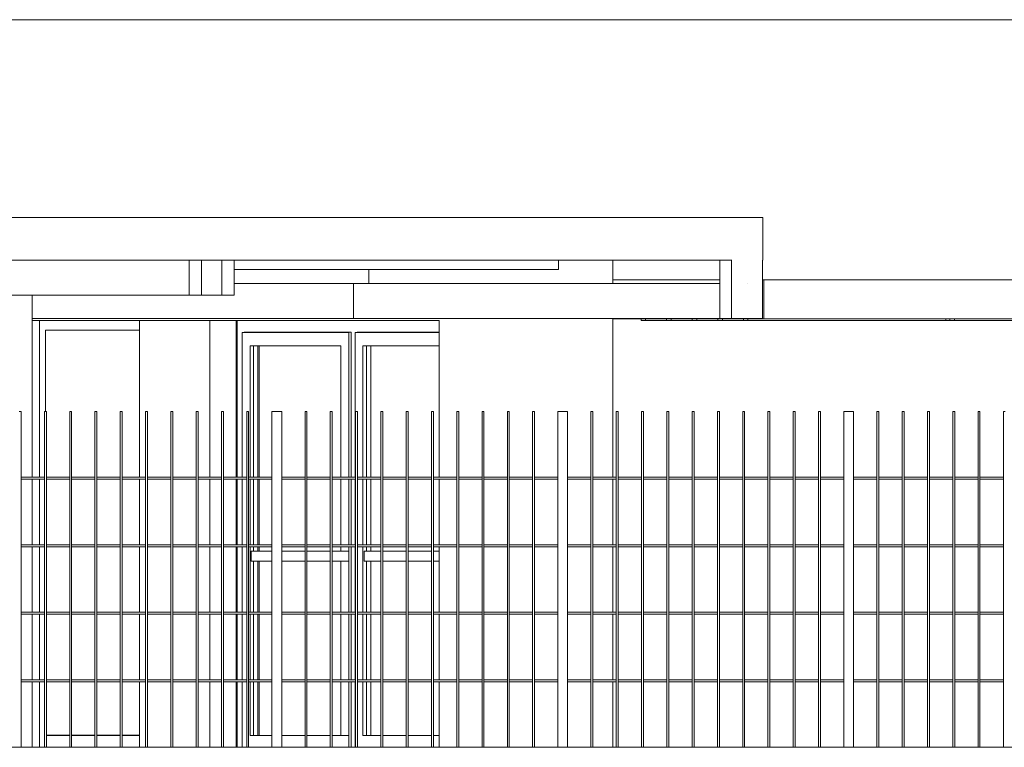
# Model space of a CAD drawing. Extents: x 169645 to 508157, y -5167 to 165945.
# Tile 21 of 130: x 272952 to 278031, y 4000 to 7750. Entities that reach past the tile are written whole.
import ezdxf

# ---------------------------------------------------------------- set-up
doc = ezdxf.new("R2010")
doc.units = 0
doc.header["$MEASUREMENT"] = 0
for name, color, linetype in [('Brise Soleil', 7, 'Continuous'), ('Doublages Inter', 7, 'Continuous'), ('Murs Périphériques', 7, 'Continuous'), ('Plomberie Sanitaire', 7, 'Continuous'), ('Poteaux', 7, 'Continuous'), ('Végétation', 7, 'Continuous')]:
    doc.layers.add(name, color=color, linetype=linetype)

msp = doc.modelspace()

# ---------------------------------------------------------------- linework, layer by layer
for p, q in [((273209.8, 4060), (273089.3, 4060)), ((273340.2, 4060), (273219.8, 4060)), ((273470.7, 4060), (273350.2, 4060)), ((273570, 4060), (273480.7, 4060))]:
    msp.add_line(p, q)
at = {"layer": 'Brise Soleil', "linetype": 'Continuous', "lineweight": 20}
for p, q in [((273825.4, 6330), (273825.4, 6510)), ((273889.5, 6330), (273889.5, 6510)), ((273994.8, 6330), (273994.8, 6510)), ((274058.7, 6330), (274058.7, 6510)), ((275732.1, 6463), (275732.1, 6510)), ((274058.7, 6463), (274753.7, 6463)), ((274591, 6463), (275732.1, 6463)), ((276012.4, 6409), (276564.4, 6409)), ((276784.4, 6409), (276790.5, 6409)), ((276790.5, 6409), (284563.4, 6409)), ((276790.5, 6209), (276790.5, 6409)), ((271576.7, 6330), (273211.7, 6330)), ((273015.4, 6330), (273825.4, 6330)), ((273620.5, 6330), (273825.4, 6330)), ((273750.7, 6330), (273825.4, 6330)), ((273825.4, 6330), (273889.5, 6330)), ((273889.5, 6330), (274058.7, 6330)), ((276012.4, 6209), (276790.5, 6209)), ((276157, 6200), (276157, 6209)), ((276157, 6200), (276181, 6200)), ((276181, 6200), (276181, 6209)), ((276289, 6200), (276181, 6200)), ((276289, 6200), (276289, 6209)), ((276289, 6200), (276313, 6200)), ((276313, 6200), (276313, 6209)), ((276420.9, 6200), (276313, 6200)), ((276420.9, 6200), (276420.9, 6209)), ((276420.9, 6200), (276444.9, 6200)), ((276444.9, 6200), (276444.9, 6209)), ((276552.9, 6200), (276444.9, 6200)), ((276552.9, 6200), (276552.9, 6209)), ((276552.9, 6200), (276576.9, 6200)), ((276576.9, 6200), (276576.9, 6209)), ((276684.9, 6200), (276576.9, 6200)), ((276684.9, 6200), (276684.9, 6209)), ((276684.9, 6200), (276708.9, 6200)), ((276708.9, 6200), (276708.9, 6209)), ((277729.1, 6200), (276708.9, 6200)), ((276790.5, 6209), (279371, 6209)), ((277729.1, 6209), (277729.1, 6200)), ((277750.8, 6200), (277729.1, 6200)), ((277750.8, 6200), (277750.8, 6209)), ((277750.8, 6200), (277774.8, 6200)), ((277774.8, 6200), (277774.8, 6209)), ((278795, 6200), (277774.8, 6200))]:
    msp.add_line(p, q, dxfattribs=at)
at = {"layer": 'Doublages Inter', "linetype": 'Continuous', "lineweight": 20}
for p, q in [((273054.2, 6200), (273054.2, 5392)), ((274074.5, 6200), (274074.5, 5392)), ((273084.2, 5730), (273084.2, 6150)), ((273084.2, 6150), (273570, 6150)), ((273570, 6149.9), (273084.2, 6149.9)), ((273124.2, 6149.9), (273124.2, 6150)), ((273166.2, 6149.9), (273166.2, 6150)), ((274110.5, 6139.9), (274099.7, 6137.9)), ((274649.2, 6137.9), (274099.7, 6137.9)), ((274449, 6137.9), (274099.7, 6137.9)), ((274099.7, 6137.9), (274099.7, 5392)), ((274662.4, 6139.9), (274110.5, 6139.9)), ((274449.1, 6139.9), (274110.5, 6139.9)), ((274662.4, 6139.9), (274649.2, 6137.9)), ((274649.2, 5392), (274649.2, 6137.9)), ((274649.2, 6050.9), (274649.2, 6137.9)), ((274662.4, 5392), (274662.4, 6139.9)), ((274662.4, 6069.2), (274662.4, 6139.9)), ((274692.4, 6139.9), (274681.6, 6137.9)), ((275115.1, 6137.9), (274681.6, 6137.9)), ((274681.6, 6137.9), (274681.6, 6095.7)), ((274681.6, 6137.9), (274681.6, 5392)), ((275115.1, 6139.9), (274692.4, 6139.9)), ((274186.5, 6069.9), (274140.5, 6069.9)), ((274140.5, 6069.9), (274140.5, 5392)), ((274158.5, 6069.9), (274158.5, 5392)), ((274180.5, 6069.9), (274180.5, 5392)), ((274608.4, 6069.9), (274186.5, 6069.9)), ((274186.5, 5392), (274186.5, 6069.9)), ((274608.4, 5392), (274608.4, 6069.9)), ((275115.1, 6069.9), (274722.4, 6069.9)), ((274722.4, 6069.9), (274722.4, 5392)), ((274740.4, 6069.9), (274740.4, 5392)), ((274762.4, 6069.9), (274762.4, 5392)), ((273054.2, 5382), (273054.2, 5044)), ((274074.5, 5382), (274074.5, 5044)), ((274099.7, 5382), (274099.7, 5044)), ((274140.5, 5382), (274140.5, 5044)), ((274158.5, 5382), (274158.5, 5044)), ((274180.5, 5382), (274180.5, 5044)), ((274186.5, 5044), (274186.5, 5382)), ((274608.4, 5044), (274608.4, 5382)), ((274608.4, 5044), (274608.4, 5382)), ((274649.2, 5044), (274649.2, 5382)), ((274662.4, 5044), (274662.4, 5382)), ((274681.6, 5382), (274681.6, 5044)), ((274722.4, 5382), (274722.4, 5044)), ((274740.4, 5382), (274740.4, 5044)), ((274762.4, 5382), (274762.4, 5044)), ((273054.2, 5034), (273054.2, 4696)), ((274074.5, 5034), (274074.5, 4696)), ((274099.7, 5034), (274099.7, 4696)), ((274140.5, 5034), (274140.5, 4696)), ((274158.5, 5034), (274158.5, 5010)), ((274180.5, 5034), (274180.5, 5010)), ((274186.5, 5010), (274186.5, 5034)), ((274608.4, 5010), (274608.4, 5034)), ((274649.2, 4696), (274649.2, 5034)), ((274662.4, 4696), (274662.4, 5034)), ((274681.6, 5034), (274681.6, 4696)), ((274722.4, 5034), (274722.4, 4696)), ((274740.4, 5034), (274740.4, 5010)), ((274762.4, 5034), (274762.4, 5010)), ((274146.5, 5010), (274146.5, 4960)), ((274146.5, 5010), (274253.4, 5010)), ((274303.4, 5010), (274423.8, 5010)), ((274433.8, 5010), (274554.3, 5010)), ((274564.3, 5010), (274649.2, 5010)), ((274728.4, 5010), (274728.4, 4960)), ((274728.4, 5010), (274815.2, 5010)), ((274825.2, 5010), (274945.7, 5010)), ((274955.7, 5010), (275076.1, 5010)), ((275086.1, 5010), (275115.1, 5010)), ((274146.5, 4960), (274253.4, 4960)), ((274158.5, 4960), (274158.5, 4696)), ((274180.5, 4960), (274180.5, 4696)), ((274186.5, 4696), (274186.5, 4960)), ((274303.4, 4960), (274423.8, 4960)), ((274433.8, 4960), (274554.3, 4960)), ((274564.3, 4960), (274649.2, 4960)), ((274608.4, 4696), (274608.4, 4960)), ((274728.4, 4960), (274815.2, 4960)), ((274740.4, 4960), (274740.4, 4696)), ((274762.4, 4960), (274762.4, 4696)), ((274825.2, 4960), (274945.7, 4960)), ((274955.7, 4960), (275076.1, 4960)), ((275086.1, 4960), (275115.1, 4960)), ((273054.2, 4686), (273054.2, 4348)), ((274074.5, 4686), (274074.5, 4348)), ((274099.7, 4686), (274099.7, 4348)), ((274140.5, 4686), (274140.5, 4348)), ((274158.5, 4686), (274158.5, 4348)), ((274180.5, 4686), (274180.5, 4348)), ((274186.5, 4348), (274186.5, 4686)), ((274608.4, 4348), (274608.4, 4686)), ((274649.2, 4348), (274649.2, 4686)), ((274662.4, 4348), (274662.4, 4686)), ((274681.6, 4686), (274681.6, 4348)), ((274722.4, 4686), (274722.4, 4348)), ((274740.4, 4686), (274740.4, 4348)), ((274762.4, 4686), (274762.4, 4348)), ((273054.2, 4338), (273054.2, 4000)), ((274074.5, 4338), (274074.5, 4000)), ((274099.7, 4338), (274099.7, 4060)), ((274140.5, 4338), (274140.5, 4060)), ((274158.5, 4338), (274158.5, 4060)), ((274180.5, 4338), (274180.5, 4060)), ((274186.5, 4060), (274186.5, 4338)), ((274608.4, 4060), (274608.4, 4338)), ((274649.2, 4060), (274649.2, 4338)), ((274662.4, 4060), (274662.4, 4338)), ((274681.6, 4338), (274681.6, 4060)), ((274722.4, 4338), (274722.4, 4060)), ((274740.4, 4338), (274740.4, 4060)), ((274762.4, 4338), (274762.4, 4060)), ((274099.7, 4000), (274099.7, 4060)), ((274253.4, 4060), (274140.5, 4060)), ((274423.8, 4060), (274303.4, 4060)), ((274554.3, 4060), (274433.8, 4060)), ((274649.2, 4060), (274564.3, 4060)), ((274649.2, 4060), (274649.2, 4000)), ((274662.4, 4060), (274662.4, 4000)), ((274681.6, 4000), (274681.6, 4060)), ((274815.2, 4060), (274722.4, 4060)), ((274945.7, 4060), (274825.2, 4060)), ((275076.1, 4060), (274955.7, 4060)), ((275115.1, 4060), (275086.1, 4060))]:
    msp.add_line(p, q, dxfattribs=at)
at = {"layer": 'Murs Périphériques', "linetype": 'Continuous', "lineweight": 20}
for p, q in [((284563.4, 7750), (271241, 7750)), ((272799.8, 6730), (276784.9, 6730)), ((276784.9, 6510), (276784.9, 6730)), ((273825.4, 6510), (272799.8, 6510)), ((275732.1, 6510), (273535.2, 6510)), ((275357.7, 6510), (274590, 6510)), ((276624.7, 6510), (275428.3, 6510)), ((276564.7, 6510), (275428.3, 6510)), ((276012.4, 6510), (276012.4, 6390)), ((276564.4, 6510), (276564.4, 6210)), ((276624.4, 6510), (276624.4, 6210)), ((276784.1, 6510), (276784.9, 6510)), ((276784.4, 6390), (276784.4, 6510)), ((274753.7, 6463), (274753.7, 6390)), ((274673.5, 6390), (274058.7, 6390)), ((274673.5, 6210), (274673.5, 6390)), ((276564.4, 6390), (274673.5, 6390)), ((276704.5, 6390), (276704.4, 6390)), ((276784.5, 6390), (276784.3, 6390)), ((276784.5, 6210), (276784.5, 6390)), ((273015.4, 6210), (274442, 6210)), ((273665.4, 6200), (273015.4, 6200)), ((274450.2, 6200), (273570, 6200)), ((273570, 5392), (273570, 6200)), ((273747.3, 6210), (274673.5, 6210)), ((273932.1, 6200), (273932.1, 5392)), ((274068.2, 6200), (274068.2, 5392)), ((275115.1, 6200), (274074.5, 6200)), ((274673.5, 6210), (274646, 6210)), ((274673.5, 6210), (276012.4, 6210)), ((275115.1, 5956.4), (275115.1, 6200)), ((275253.9, 6210), (276644.4, 6210)), ((275253.9, 6210), (276564.4, 6210)), ((276012.4, 6210), (276012.4, 5392)), ((276624.4, 6210), (276564.4, 6210)), ((276624.4, 6210), (276704.4, 6210)), ((276704.4, 6210), (276704.5, 6210)), ((276704.5, 6210), (276784.5, 6210)), ((275115.1, 5392), (275115.1, 6069.9)), ((273570, 5044), (273570, 5382)), ((273932.1, 5382), (273932.1, 5044)), ((274068.2, 5382), (274068.2, 5044)), ((275115.1, 5044), (275115.1, 5382)), ((276012.4, 5382), (276012.4, 5044)), ((273570, 4696), (273570, 5034)), ((273932.1, 5034), (273932.1, 4696)), ((274068.2, 5034), (274068.2, 4696)), ((275115.1, 4696), (275115.1, 5034)), ((276012.4, 5034), (276012.4, 4696)), ((273570, 4348), (273570, 4686)), ((273932.1, 4686), (273932.1, 4348)), ((274068.2, 4686), (274068.2, 4348)), ((275115.1, 4348), (275115.1, 4686)), ((276012.4, 4686), (276012.4, 4348)), ((273570, 4000), (273570, 4338)), ((273932.1, 4338), (273932.1, 4000)), ((274068.2, 4338), (274068.2, 4000)), ((275115.1, 4000), (275115.1, 4338)), ((276012.4, 4338), (276012.4, 4000))]:
    msp.add_line(p, q, dxfattribs=at)
at = {"layer": 'Plomberie Sanitaire', "linetype": 'Continuous', "lineweight": 20}
for p, q in [((272948.8, 5730), (272958.8, 5730)), ((272958.8, 5730), (272958.8, 4000)), ((273079.3, 4000), (273079.3, 5730)), ((273079.3, 5730), (273089.3, 5730)), ((273089.3, 5730), (273089.3, 4000)), ((273209.8, 4000), (273209.8, 5730)), ((273209.8, 5730), (273219.8, 5730)), ((273219.8, 5730), (273219.8, 4000)), ((273340.2, 4000), (273340.2, 5730)), ((273340.2, 5730), (273350.2, 5730)), ((273350.2, 5730), (273350.2, 4000)), ((273470.7, 4000), (273470.7, 5730)), ((273470.7, 5730), (273480.7, 5730)), ((273480.7, 5730), (273480.7, 4000)), ((273601.1, 4000), (273601.1, 5730)), ((273601.1, 5730), (273611.1, 5730)), ((273611.1, 5730), (273611.1, 4000)), ((273731.6, 4000), (273731.6, 5730)), ((273731.6, 5730), (273741.6, 5730)), ((273741.6, 5730), (273741.6, 4000)), ((273862, 4000), (273862, 5730)), ((273862, 5730), (273872, 5730)), ((273872, 5730), (273872, 4000)), ((273992.5, 4000), (273992.5, 5730)), ((273992.5, 5730), (274002.5, 5730)), ((274002.5, 5730), (274002.5, 4000)), ((274122.9, 4000), (274122.9, 5730)), ((274122.9, 5730), (274132.9, 5730)), ((274132.9, 5730), (274132.9, 4000)), ((274253.4, 4000), (274253.4, 5730)), ((274253.4, 5730), (274303.4, 5730)), ((274303.4, 5730), (274303.4, 4000)), ((274423.8, 4000), (274423.8, 5730)), ((274423.8, 5730), (274433.8, 5730)), ((274433.8, 5730), (274433.8, 4000)), ((274554.3, 4000), (274554.3, 5730)), ((274554.3, 5730), (274564.3, 5730)), ((274564.3, 5730), (274564.3, 4000)), ((274684.8, 4000), (274684.8, 5730)), ((274684.8, 5730), (274694.8, 5730)), ((274684.8, 4000), (274684.8, 5730)), ((274684.8, 5730), (274694.8, 5730)), ((274694.8, 5730), (274694.8, 4000)), ((274694.8, 5730), (274694.8, 4000)), ((274815.2, 4000), (274815.2, 5730)), ((274815.2, 5730), (274825.2, 5730)), ((274825.2, 5730), (274825.2, 4000)), ((274945.7, 4000), (274945.7, 5730)), ((274945.7, 5730), (274955.7, 5730)), ((274955.7, 5730), (274955.7, 4000)), ((275076.1, 4000), (275076.1, 5730)), ((275076.1, 5730), (275086.1, 5730)), ((275086.1, 5730), (275086.1, 4000)), ((275206.6, 4000), (275206.6, 5730)), ((275206.6, 5730), (275216.6, 5730)), ((275216.6, 5730), (275216.6, 4000)), ((275337, 4000), (275337, 5730)), ((275337, 5730), (275347, 5730)), ((275347, 5730), (275347, 4000)), ((275467.5, 4000), (275467.5, 5730)), ((275467.5, 5730), (275477.5, 5730)), ((275477.5, 5730), (275477.5, 4000)), ((275597.9, 4000), (275597.9, 5730)), ((275597.9, 5730), (275607.9, 5730)), ((275607.9, 5730), (275607.9, 4000)), ((275728.4, 4000), (275728.4, 5730)), ((275728.4, 5730), (275778.4, 5730)), ((275778.4, 5730), (275778.4, 4000)), ((275898.8, 4000), (275898.8, 5730)), ((275898.8, 5730), (275908.8, 5730)), ((275908.8, 5730), (275908.8, 4000)), ((276029.3, 4000), (276029.3, 5730)), ((276029.3, 5730), (276039.3, 5730)), ((276039.3, 5730), (276039.3, 4000)), ((276159.8, 4000), (276159.8, 5730)), ((276159.8, 5730), (276169.8, 5730)), ((276169.8, 5730), (276169.8, 4000)), ((276290.2, 4000), (276290.2, 5730)), ((276290.2, 5730), (276300.2, 5730)), ((276300.2, 5730), (276300.2, 4000)), ((276420.7, 4000), (276420.7, 5730)), ((276420.7, 5730), (276430.7, 5730)), ((276430.7, 5730), (276430.7, 4000)), ((276551.1, 4000), (276551.1, 5730)), ((276551.1, 5730), (276561.1, 5730)), ((276561.1, 5730), (276561.1, 4000)), ((276681.6, 4000), (276681.6, 5730)), ((276681.6, 5730), (276691.6, 5730)), ((276691.6, 5730), (276691.6, 4000)), ((276812, 4000), (276812, 5730)), ((276812, 5730), (276822, 5730)), ((276822, 5730), (276822, 4000)), ((276942.5, 4000), (276942.5, 5730)), ((276942.5, 5730), (276952.5, 5730)), ((276952.5, 5730), (276952.5, 4000)), ((277072.9, 4000), (277072.9, 5730)), ((277072.9, 5730), (277082.9, 5730)), ((277082.9, 5730), (277082.9, 4000)), ((277203.4, 4000), (277203.4, 5730)), ((277203.4, 5730), (277253.4, 5730)), ((277253.4, 5730), (277253.4, 4000)), ((277373.8, 4000), (277373.8, 5730)), ((277373.8, 5730), (277383.8, 5730)), ((277383.8, 5730), (277383.8, 4000)), ((277504.3, 4000), (277504.3, 5730)), ((277504.3, 5730), (277514.3, 5730)), ((277514.3, 5730), (277514.3, 4000)), ((277634.8, 4000), (277634.8, 5730)), ((277634.8, 5730), (277644.8, 5730)), ((277644.8, 5730), (277644.8, 4000)), ((277765.2, 4000), (277765.2, 5730)), ((277765.2, 5730), (277775.2, 5730)), ((277775.2, 5730), (277775.2, 4000)), ((277895.7, 4000), (277895.7, 5730)), ((277895.7, 5730), (277905.7, 5730)), ((277905.7, 5730), (277905.7, 4000)), ((278026.1, 4000), (278026.1, 5730)), ((278026.1, 5730), (278036.1, 5730)), ((272958.8, 5392), (273079.3, 5392)), ((273089.3, 5392), (273209.8, 5392)), ((273219.8, 5392), (273340.2, 5392)), ((273350.2, 5392), (273470.7, 5392)), ((273480.7, 5392), (273601.1, 5392)), ((273611.1, 5392), (273731.6, 5392)), ((273741.6, 5392), (273862, 5392)), ((273872, 5392), (273992.5, 5392)), ((274002.5, 5392), (274122.9, 5392)), ((274132.9, 5392), (274253.4, 5392)), ((274303.4, 5392), (274423.8, 5392)), ((274433.8, 5392), (274554.3, 5392)), ((274564.3, 5392), (274684.8, 5392)), ((274694.8, 5392), (274815.2, 5392)), ((274825.2, 5392), (274945.7, 5392)), ((274955.7, 5392), (275076.1, 5392)), ((275086.1, 5392), (275206.6, 5392)), ((275216.6, 5392), (275337, 5392)), ((275347, 5392), (275467.5, 5392)), ((275477.5, 5392), (275597.9, 5392)), ((275607.9, 5392), (275728.4, 5392)), ((275778.4, 5392), (275898.8, 5392)), ((275908.8, 5392), (276029.3, 5392)), ((276039.3, 5392), (276159.8, 5392)), ((276169.8, 5392), (276290.2, 5392)), ((276300.2, 5392), (276420.7, 5392)), ((276430.7, 5392), (276551.1, 5392)), ((276561.1, 5392), (276681.6, 5392)), ((276691.6, 5392), (276812, 5392)), ((276822, 5392), (276942.5, 5392)), ((276952.5, 5392), (277072.9, 5392)), ((277082.9, 5392), (277203.4, 5392)), ((277253.4, 5392), (277373.8, 5392)), ((277383.8, 5392), (277504.3, 5392)), ((277514.3, 5392), (277634.8, 5392)), ((277644.8, 5392), (277765.2, 5392)), ((277775.2, 5392), (277895.7, 5392)), ((277905.7, 5392), (278026.1, 5392)), ((273079.3, 5382), (272958.8, 5382)), ((273209.8, 5382), (273089.3, 5382)), ((273340.2, 5382), (273219.8, 5382)), ((273470.7, 5382), (273350.2, 5382)), ((273601.1, 5382), (273480.7, 5382)), ((273731.6, 5382), (273611.1, 5382)), ((273862, 5382), (273741.6, 5382)), ((273992.5, 5382), (273872, 5382)), ((274122.9, 5382), (274002.5, 5382)), ((274253.4, 5382), (274132.9, 5382)), ((274423.8, 5382), (274303.4, 5382)), ((274554.3, 5382), (274433.8, 5382)), ((274684.8, 5382), (274564.3, 5382)), ((274815.2, 5382), (274694.8, 5382)), ((274945.7, 5382), (274825.2, 5382)), ((275076.1, 5382), (274955.7, 5382)), ((275206.6, 5382), (275086.1, 5382)), ((275337, 5382), (275216.6, 5382)), ((275467.5, 5382), (275347, 5382)), ((275597.9, 5382), (275477.5, 5382)), ((275728.4, 5382), (275607.9, 5382)), ((275898.8, 5382), (275778.4, 5382)), ((276029.3, 5382), (275908.8, 5382)), ((276159.8, 5382), (276039.3, 5382)), ((276290.2, 5382), (276169.8, 5382)), ((276420.7, 5382), (276300.2, 5382)), ((276551.1, 5382), (276430.7, 5382)), ((276681.6, 5382), (276561.1, 5382)), ((276812, 5382), (276691.6, 5382)), ((276942.5, 5382), (276822, 5382)), ((277072.9, 5382), (276952.5, 5382)), ((277203.4, 5382), (277082.9, 5382)), ((277373.8, 5382), (277253.4, 5382)), ((277504.3, 5382), (277383.8, 5382)), ((277634.8, 5382), (277514.3, 5382)), ((277765.2, 5382), (277644.8, 5382)), ((277895.7, 5382), (277775.2, 5382)), ((278026.1, 5382), (277905.7, 5382)), ((272958.8, 5044), (273079.3, 5044)), ((273079.3, 5034), (272958.8, 5034)), ((273089.3, 5044), (273209.8, 5044)), ((273209.8, 5034), (273089.3, 5034)), ((273219.8, 5044), (273340.2, 5044)), ((273340.2, 5034), (273219.8, 5034)), ((273350.2, 5044), (273470.7, 5044)), ((273470.7, 5034), (273350.2, 5034)), ((273480.7, 5044), (273601.1, 5044)), ((273601.1, 5034), (273480.7, 5034)), ((273611.1, 5044), (273731.6, 5044)), ((273731.6, 5034), (273611.1, 5034)), ((273741.6, 5044), (273862, 5044)), ((273862, 5034), (273741.6, 5034)), ((273872, 5044), (273992.5, 5044)), ((273992.5, 5034), (273872, 5034)), ((274002.5, 5044), (274122.9, 5044)), ((274122.9, 5034), (274002.5, 5034)), ((274132.9, 5044), (274253.4, 5044)), ((274253.4, 5034), (274132.9, 5034)), ((274303.4, 5044), (274423.8, 5044)), ((274423.8, 5034), (274303.4, 5034)), ((274433.8, 5044), (274554.3, 5044)), ((274554.3, 5034), (274433.8, 5034)), ((274564.3, 5044), (274684.8, 5044)), ((274684.8, 5034), (274564.3, 5034)), ((274694.8, 5044), (274815.2, 5044)), ((274815.2, 5034), (274694.8, 5034)), ((274825.2, 5044), (274945.7, 5044)), ((274945.7, 5034), (274825.2, 5034)), ((274955.7, 5044), (275076.1, 5044)), ((275076.1, 5034), (274955.7, 5034)), ((275086.1, 5044), (275206.6, 5044)), ((275206.6, 5034), (275086.1, 5034)), ((275216.6, 5044), (275337, 5044)), ((275337, 5034), (275216.6, 5034)), ((275347, 5044), (275467.5, 5044)), ((275467.5, 5034), (275347, 5034)), ((275477.5, 5044), (275597.9, 5044)), ((275597.9, 5034), (275477.5, 5034)), ((275607.9, 5044), (275728.4, 5044)), ((275728.4, 5034), (275607.9, 5034)), ((275778.4, 5044), (275898.8, 5044)), ((275898.8, 5034), (275778.4, 5034)), ((275908.8, 5044), (276029.3, 5044)), ((276029.3, 5034), (275908.8, 5034)), ((276039.3, 5044), (276159.8, 5044)), ((276159.8, 5034), (276039.3, 5034)), ((276169.8, 5044), (276290.2, 5044)), ((276290.2, 5034), (276169.8, 5034)), ((276300.2, 5044), (276420.7, 5044)), ((276420.7, 5034), (276300.2, 5034)), ((276430.7, 5044), (276551.1, 5044)), ((276551.1, 5034), (276430.7, 5034)), ((276561.1, 5044), (276681.6, 5044)), ((276681.6, 5034), (276561.1, 5034)), ((276691.6, 5044), (276812, 5044)), ((276812, 5034), (276691.6, 5034)), ((276822, 5044), (276942.5, 5044)), ((276942.5, 5034), (276822, 5034)), ((276952.5, 5044), (277072.9, 5044)), ((277072.9, 5034), (276952.5, 5034)), ((277082.9, 5044), (277203.4, 5044)), ((277203.4, 5034), (277082.9, 5034)), ((277253.4, 5044), (277373.8, 5044)), ((277373.8, 5034), (277253.4, 5034)), ((277383.8, 5044), (277504.3, 5044)), ((277504.3, 5034), (277383.8, 5034)), ((277514.3, 5044), (277634.8, 5044)), ((277634.8, 5034), (277514.3, 5034)), ((277644.8, 5044), (277765.2, 5044)), ((277765.2, 5034), (277644.8, 5034)), ((277775.2, 5044), (277895.7, 5044)), ((277895.7, 5034), (277775.2, 5034)), ((277905.7, 5044), (278026.1, 5044)), ((278026.1, 5034), (277905.7, 5034)), ((272958.8, 4696), (273079.3, 4696)), ((273079.3, 4686), (272958.8, 4686)), ((273089.3, 4696), (273209.8, 4696)), ((273209.8, 4686), (273089.3, 4686)), ((273219.8, 4696), (273340.2, 4696)), ((273340.2, 4686), (273219.8, 4686)), ((273350.2, 4696), (273470.7, 4696)), ((273470.7, 4686), (273350.2, 4686)), ((273480.7, 4696), (273601.1, 4696)), ((273601.1, 4686), (273480.7, 4686)), ((273611.1, 4696), (273731.6, 4696)), ((273731.6, 4686), (273611.1, 4686)), ((273741.6, 4696), (273862, 4696)), ((273862, 4686), (273741.6, 4686)), ((273872, 4696), (273992.5, 4696)), ((273992.5, 4686), (273872, 4686)), ((274002.5, 4696), (274122.9, 4696)), ((274122.9, 4686), (274002.5, 4686)), ((274132.9, 4696), (274253.4, 4696)), ((274253.4, 4686), (274132.9, 4686)), ((274303.4, 4696), (274423.8, 4696)), ((274423.8, 4686), (274303.4, 4686)), ((274433.8, 4696), (274554.3, 4696)), ((274554.3, 4686), (274433.8, 4686)), ((274564.3, 4696), (274684.8, 4696)), ((274684.8, 4686), (274564.3, 4686)), ((274694.8, 4696), (274815.2, 4696)), ((274815.2, 4686), (274694.8, 4686)), ((274825.2, 4696), (274945.7, 4696)), ((274945.7, 4686), (274825.2, 4686)), ((274955.7, 4696), (275076.1, 4696)), ((275076.1, 4686), (274955.7, 4686)), ((275086.1, 4696), (275206.6, 4696)), ((275206.6, 4686), (275086.1, 4686)), ((275216.6, 4696), (275337, 4696)), ((275337, 4686), (275216.6, 4686)), ((275347, 4696), (275467.5, 4696)), ((275467.5, 4686), (275347, 4686)), ((275477.5, 4696), (275597.9, 4696)), ((275597.9, 4686), (275477.5, 4686)), ((275607.9, 4696), (275728.4, 4696)), ((275728.4, 4686), (275607.9, 4686)), ((275778.4, 4696), (275898.8, 4696)), ((275898.8, 4686), (275778.4, 4686)), ((275908.8, 4696), (276029.3, 4696)), ((276029.3, 4686), (275908.8, 4686)), ((276039.3, 4696), (276159.8, 4696)), ((276159.8, 4686), (276039.3, 4686)), ((276169.8, 4696), (276290.2, 4696)), ((276290.2, 4686), (276169.8, 4686)), ((276300.2, 4696), (276420.7, 4696)), ((276420.7, 4686), (276300.2, 4686)), ((276430.7, 4696), (276551.1, 4696)), ((276551.1, 4686), (276430.7, 4686)), ((276561.1, 4696), (276681.6, 4696)), ((276681.6, 4686), (276561.1, 4686)), ((276691.6, 4696), (276812, 4696)), ((276812, 4686), (276691.6, 4686)), ((276822, 4696), (276942.5, 4696)), ((276942.5, 4686), (276822, 4686)), ((276952.5, 4696), (277072.9, 4696)), ((277072.9, 4686), (276952.5, 4686)), ((277082.9, 4696), (277203.4, 4696)), ((277203.4, 4686), (277082.9, 4686)), ((277253.4, 4696), (277373.8, 4696)), ((277373.8, 4686), (277253.4, 4686)), ((277383.8, 4696), (277504.3, 4696)), ((277504.3, 4686), (277383.8, 4686)), ((277514.3, 4696), (277634.8, 4696)), ((277634.8, 4686), (277514.3, 4686)), ((277644.8, 4696), (277765.2, 4696)), ((277765.2, 4686), (277644.8, 4686)), ((277775.2, 4696), (277895.7, 4696)), ((277895.7, 4686), (277775.2, 4686)), ((277905.7, 4696), (278026.1, 4696)), ((278026.1, 4686), (277905.7, 4686)), ((272958.8, 4348), (273079.3, 4348)), ((273079.3, 4338), (272958.8, 4338)), ((273089.3, 4348), (273209.8, 4348)), ((273209.8, 4338), (273089.3, 4338)), ((273219.8, 4348), (273340.2, 4348)), ((273340.2, 4338), (273219.8, 4338)), ((273350.2, 4348), (273470.7, 4348)), ((273470.7, 4338), (273350.2, 4338)), ((273480.7, 4348), (273601.1, 4348)), ((273601.1, 4338), (273480.7, 4338)), ((273611.1, 4348), (273731.6, 4348)), ((273731.6, 4338), (273611.1, 4338)), ((273741.6, 4348), (273862, 4348)), ((273862, 4338), (273741.6, 4338)), ((273872, 4348), (273992.5, 4348)), ((273992.5, 4338), (273872, 4338)), ((274002.5, 4348), (274122.9, 4348)), ((274122.9, 4338), (274002.5, 4338)), ((274132.9, 4348), (274253.4, 4348)), ((274253.4, 4338), (274132.9, 4338)), ((274303.4, 4348), (274423.8, 4348)), ((274423.8, 4338), (274303.4, 4338)), ((274433.8, 4348), (274554.3, 4348)), ((274554.3, 4338), (274433.8, 4338)), ((274564.3, 4348), (274684.8, 4348)), ((274684.8, 4338), (274564.3, 4338)), ((274694.8, 4348), (274815.2, 4348)), ((274815.2, 4338), (274694.8, 4338)), ((274825.2, 4348), (274945.7, 4348)), ((274945.7, 4338), (274825.2, 4338)), ((274955.7, 4348), (275076.1, 4348)), ((275076.1, 4338), (274955.7, 4338)), ((275086.1, 4348), (275206.6, 4348)), ((275206.6, 4338), (275086.1, 4338)), ((275216.6, 4348), (275337, 4348)), ((275337, 4338), (275216.6, 4338)), ((275347, 4348), (275467.5, 4348)), ((275467.5, 4338), (275347, 4338)), ((275477.5, 4348), (275597.9, 4348)), ((275597.9, 4338), (275477.5, 4338)), ((275607.9, 4348), (275728.4, 4348)), ((275728.4, 4338), (275607.9, 4338)), ((275778.4, 4348), (275898.8, 4348)), ((275898.8, 4338), (275778.4, 4338)), ((275908.8, 4348), (276029.3, 4348)), ((276029.3, 4338), (275908.8, 4338)), ((276039.3, 4348), (276159.8, 4348)), ((276159.8, 4338), (276039.3, 4338)), ((276169.8, 4348), (276290.2, 4348)), ((276290.2, 4338), (276169.8, 4338)), ((276300.2, 4348), (276420.7, 4348)), ((276420.7, 4338), (276300.2, 4338)), ((276430.7, 4348), (276551.1, 4348)), ((276551.1, 4338), (276430.7, 4338)), ((276561.1, 4348), (276681.6, 4348)), ((276681.6, 4338), (276561.1, 4338)), ((276691.6, 4348), (276812, 4348)), ((276812, 4338), (276691.6, 4338)), ((276822, 4348), (276942.5, 4348)), ((276942.5, 4338), (276822, 4338)), ((276952.5, 4348), (277072.9, 4348)), ((277072.9, 4338), (276952.5, 4338)), ((277082.9, 4348), (277203.4, 4348)), ((277203.4, 4338), (277082.9, 4338)), ((277253.4, 4348), (277373.8, 4348)), ((277373.8, 4338), (277253.4, 4338)), ((277383.8, 4348), (277504.3, 4348)), ((277504.3, 4338), (277383.8, 4338)), ((277514.3, 4348), (277634.8, 4348)), ((277634.8, 4338), (277514.3, 4338)), ((277644.8, 4348), (277765.2, 4348)), ((277765.2, 4338), (277644.8, 4338)), ((277775.2, 4348), (277895.7, 4348)), ((277895.7, 4338), (277775.2, 4338)), ((277905.7, 4348), (278026.1, 4348)), ((278026.1, 4338), (277905.7, 4338))]:
    msp.add_line(p, q, dxfattribs=at)
at = {"layer": 'Poteaux', "linetype": 'Continuous', "lineweight": 20}
for p, q in [((273015.4, 5392), (273015.4, 6330)), ((273015.4, 5044), (273015.4, 5382)), ((273015.4, 4696), (273015.4, 5034)), ((273015.4, 4348), (273015.4, 4686)), ((273015.4, 4000), (273015.4, 4338))]:
    msp.add_line(p, q, dxfattribs=at)
at = {"layer": 'Végétation', "linetype": 'Continuous', "lineweight": 20}
for p, q in [((269529, 4000), (274427.8, 4000)), ((274423.8, 4000), (280323.8, 4000))]:
    msp.add_line(p, q, dxfattribs=at)

doc.saveas('drawing.dxf')
